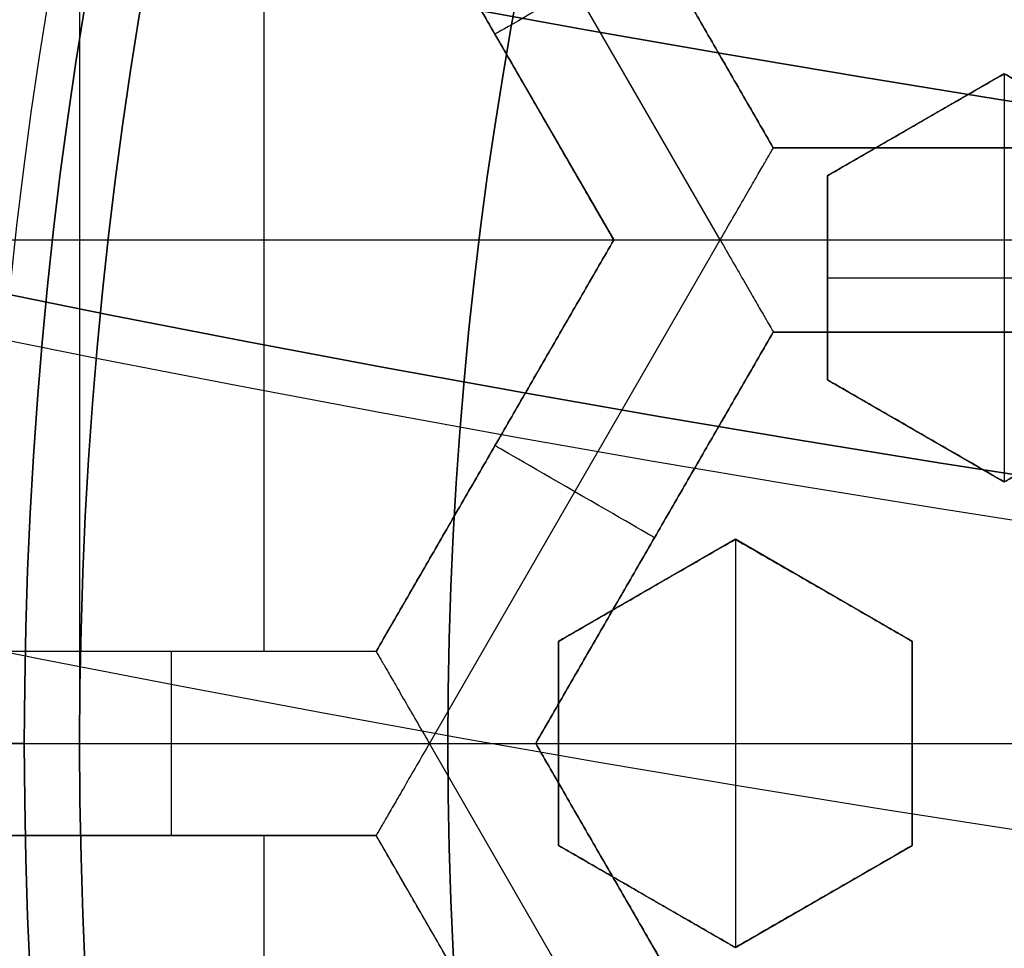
# Model space of a CAD drawing. Header units: centimetres. Extents: x -14.2 to 14.2, y -23.9 to 0.
# Tile 24 of 256: x -0.608 to -0.474, y -23.078 to -22.952. Entities that reach past the tile are written whole.
import ezdxf

# ---------------------------------------------------------------- set-up
doc = ezdxf.new("R2010")
doc.units = ezdxf.units.CM
doc.layers.add('Default', color=7, linetype='Continuous', true_color=0x000000)

# ---------------------------------------------------------------- blocks, each defined once
blk = doc.blocks.new('Block 10')
at = {"layer": 'Default', "extrusion": (0, -1, 0)}
for centre, radius in [((0, 20, 11.64412469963), 3.056153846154), ((0, 20, 11.74393517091), 3.15), ((0, 20, 12.75), 3.15), ((0, 20, 12.8), 3.149999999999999), ((0, 20, 12.85), 3.15), ((0, 20, 13.5), 3), ((0, 20, 16.45), 3.05), ((0, 20, 16.45), 2.975), ((0, 20, 16.65), 3.05)]:
    blk.add_arc(centre, radius, 0, 180, dxfattribs=at)
at = {"layer": 'Default', "extrusion": (0, 1, 0)}
for centre, radius, end in [((0, 20, -11.821967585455), 3.149999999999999, 180), ((0, 20, -11.9), 3.15, 180), ((0, 20, -13.625), 3, 179.9999999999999), ((0, 20, -13.75), 3, 180), ((0, 20, -16.30510174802), 3.097618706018, 180), ((3.552713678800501e-16, 20, -16.41899023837), 3.15, 180), ((0, 20, -16.534495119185), 3.149999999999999, 180), ((0, 20, -16.55), 3.050000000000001, 180), ((0, 20, -16.55), 2.974999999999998, 180), ((0, 20, -16.65), 3.15, 180), ((0, 20, -16.65), 2.975, 180)]:
    blk.add_arc(centre, radius, 0, end, dxfattribs=at)

msp = doc.modelspace()

# ---------------------------------------------------------------- linework, layer by layer
at = {"layer": 'Default'}
for p, q in [((-0.5130650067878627, -22.98164088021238, -4.352500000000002), (-0.552531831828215, -22.91328233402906, -4.3525)), ((-0.5058497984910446, -22.96914198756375, -4.306251), (-0.5380999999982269, -22.91328299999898, -4.306251)), ((-0.5749375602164, -23.0375, -4.2725), (-0.5749375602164, -22.92578272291, -4.2725)), ((-0.559750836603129, -22.92578237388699, -4.306251), (-0.5275004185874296, -22.98164173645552, -4.306251)), ((-0.527496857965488, -22.98164018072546, -4.340002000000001), (-0.5597476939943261, -22.92578009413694, -4.340002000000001)), ((-0.5436257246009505, -22.9537118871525, -4.340002), (-0.5436257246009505, -22.9537118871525, -4.2725)), ((-0.4745000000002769, -22.95906733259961, -3.12497704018), (-0.4985000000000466, -22.97292373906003, -3.12497704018)), ((-0.4505000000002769, -22.97292373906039, -3.120229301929), (-0.4745000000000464, -22.95906733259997, -3.120229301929)), ((-0.4745000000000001, -22.9590673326, -3.145), (-0.4745000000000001, -23.01449295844, -3.145)), ((-0.4865000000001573, -22.96599553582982, -3.145), (-0.4865000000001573, -22.96599553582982, -3.108799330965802)), ((-0.44135, -22.96914163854, -4.306251), (-0.50585, -22.96914163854, -4.306251)), ((-0.4985000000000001, -22.97292373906, -3.128217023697), (-0.4985000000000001, -23.00063655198, -3.128217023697)), ((-0.618735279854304, -22.981641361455, -4.2725), (-0.5275006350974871, -22.981641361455, -4.2725)), ((-0.5275004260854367, -22.98164099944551, -4.306251), (-0.5597508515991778, -23.03750037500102, -4.306251)), ((-0.5525318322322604, -23.05000066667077, -4.352500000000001), (-0.5130653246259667, -22.98164267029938, -4.352500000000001)), ((-0.5130649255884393, -22.98164336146, -4.352499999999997), (-0.4341353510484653, -22.98164336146, -4.352499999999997)), ((-0.4985000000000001, -22.98678014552, -3.111999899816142), (-0.4985000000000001, -22.98678014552, -3.145)), ((-0.4985000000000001, -22.98678014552, -3.145), (-0.4505, -22.98678014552, -3.145)), ((-0.5380999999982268, -23.05000000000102, -4.306251), (-0.5058499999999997, -22.99414136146, -4.306251)), ((-0.50585, -22.99414136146, -4.306251), (-0.44135, -22.99414136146, -4.306251)), ((-0.4984999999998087, -23.00063655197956, -3.1236471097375), (-0.4745000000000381, -23.01449295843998, -3.1236471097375)), ((-0.4864999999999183, -23.00756475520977, -3.145), (-0.4864999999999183, -23.00756475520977, -3.10685133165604)), ((-0.5436257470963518, -23.00957087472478, -4.340002), (-0.5436257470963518, -23.00957087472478, -4.2725)), ((-0.5110000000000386, -23.02228718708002, -3.1301847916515), (-0.5349999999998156, -23.03614359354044, -3.1301847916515)), ((-0.5219749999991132, -23.02207068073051, -4.340002), (-0.5219749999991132, -23.02207068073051, -4.2725)), ((-0.4870000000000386, -23.03614359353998, -3.125716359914), (-0.5109999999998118, -23.02228718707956, -3.125716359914)), ((-0.511, -23.02228718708, -3.145), (-0.511, -23.07771281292, -3.145)), ((-0.5229999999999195, -23.02921539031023, -3.145), (-0.5229999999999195, -23.02921539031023, -3.119614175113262)), ((-0.4989999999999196, -23.02921539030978, -3.145), (-0.4989999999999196, -23.02921539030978, -3.110886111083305)), ((-0.535, -23.03614359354, -3.134415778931), (-0.535, -23.06385640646, -3.134415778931)), ((-0.487, -23.03614359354, -3.125680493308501), (-0.487, -23.06385640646, -3.125680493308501)), ((-0.5597502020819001, -23.0375, -4.306251), (-0.6223744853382, -23.0375, -4.306251)), ((-0.5910621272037, -23.0375, -4.340002), (-0.5910621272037, -23.0375, -4.2725)), ((-0.7025, -23.05, -3.1), (-0.6, -23.05, -3.1)), ((-0.6074999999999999, -23.05, -4.3975), (-0.6374999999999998, -23.05, -4.3975)), ((-0.6231698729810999, -23.05, -3.145), (-0.6075, -23.05, -3.145)), ((-0.6224999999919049, -23.050002, -4.352499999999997), (-0.552533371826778, -23.050002, -4.352499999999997)), ((-0.6075, -23.05, -3.1125), (-0.5500000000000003, -23.05, -3.1125)), ((-0.6000000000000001, -23.05, -3), (-0.6000000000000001, -23.05, -3.1)), ((-0.5130649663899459, -23.11835795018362, -4.352499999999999), (-0.5525310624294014, -23.05000066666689, -4.352499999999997)), ((-0.5381, -23.05, -4.2725), (-0.4091, -23.05, -4.2725)), ((-0.5058497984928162, -23.10585898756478, -4.306251), (-0.5380999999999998, -23.05, -4.306251)), ((-0.535, -23.05, -3.123831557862), (-0.535, -23.05, -3.145)), ((-0.5349999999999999, -23.05, -3.145), (-0.487, -23.05, -3.145)), ((-0.487, -23.05, -3.145), (-0.487, -23.05, -3.106360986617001)), ((-0.6223744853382, -23.0625, -4.306251), (-0.5597502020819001, -23.0625, -4.306251)), ((-0.5910621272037, -23.0625, -4.340002), (-0.5910621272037, -23.0625, -4.2725)), ((-0.5749375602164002, -23.17421727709, -4.2725), (-0.5749375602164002, -23.0625, -4.2725)), ((-0.559750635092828, -23.06249999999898, -4.306251), (-0.5275004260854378, -23.11835900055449, -4.306251)), ((-0.5350000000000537, -23.06385640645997, -3.1301847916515), (-0.5110000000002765, -23.07771281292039, -3.1301847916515)), ((-0.51100000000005, -23.07771281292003, -3.125716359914), (-0.4870000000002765, -23.06385640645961, -3.125716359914)), ((-0.5230000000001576, -23.07078460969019, -3.145), (-0.5230000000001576, -23.07078460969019, -3.119614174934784)), ((-0.4990000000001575, -23.07078460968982, -3.145), (-0.4990000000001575, -23.07078460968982, -3.110886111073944))]:
    msp.add_line(p, q, dxfattribs=at)
at = {"layer": 'Default', "extrusion": (1, 0, 0)}
for centre, radius, start, end in [((-20.05, -3, -0.6000000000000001), 3, 90, 179.9999999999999), ((-23.050002, -4.340001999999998, -0.5875163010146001), 0.01249799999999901, 180, 0)]:
    msp.add_arc(centre, radius, start, end, dxfattribs=at)
at = {"layer": 'Default', "extrusion": (0, 0, -1)}
for centre, radius, start, end in [((0, -23.05, 3), 0.9, 270, 90), ((0, -23.05, 3.789997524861), 0.9, 270, 89.99999999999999), ((0, -23.05, 4.600000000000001), 0.8550000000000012, 270, 90), ((0, -23.05, 4.286758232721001), 0.8349999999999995, 270, 90), ((0, -23.05, 4.3375), 0.82, 0, 180), ((0, -23.05, 4.295), 0.8074999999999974, 270, 89.99999999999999), ((0, -23.05, 4.3125), 0.795, 0, 180), ((0, -23.05, 4.178651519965), 0.775, 0, 90), ((0, -23.05, 4.2025), 0.7575000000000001, 0, 180), ((0, -23.05, 4.245), 0.7574999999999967, 270, 89.99999999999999), ((0, -23.05, 4.2725), 0.7275, 0, 180), ((0, -23.05, 3.125), 0.6775000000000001, 0, 180), ((0, -23.05, 3.135), 0.677500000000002, 0, 180), ((-4.440892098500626e-17, -23.05, 3.1075), 0.6725, 0, 180), ((-4.440892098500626e-17, -23.05, 3.145), 0.6725, 0, 180), ((-4.440892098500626e-17, -23.05, 4.2725), 0.6675, 0, 180), ((0, -23.05, 3.126519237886), 0.6125, 0, 180), ((0, -23.05, 3.1125), 0.6075, 0, 180), ((0, -23.05, 3.145), 0.6075, 0, 180), ((0, -23.05, 3.1), 0.6000000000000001, 270, 90), ((0, -23.05, 3.05), 0.6000000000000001, 270, 89.99999999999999), ((0, -23.05, 3.120895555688), 0.5500000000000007, 0, 180), ((4.183196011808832e-11, -23.05, 4.352500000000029), 0.6224999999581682, 0, 12.6870627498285), ((0, -23.05, 4.3375), 0.82, 180, 0), ((0, -23.05, 4.3125), 0.795, 180, 0), ((0, -23.05, 4.2025), 0.7575000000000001, 180, 0), ((0, -23.05, 4.2725), 0.7275, 180, 0), ((0, -23.05, 3.125), 0.6775000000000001, 180, 0), ((0, -23.05, 3.135), 0.6774999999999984, 180, 0), ((4.440892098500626e-17, -23.05, 3.145), 0.6725, 180, 0), ((4.440892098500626e-17, -23.05, 3.1075), 0.6725, 180, 0), ((4.440892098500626e-17, -23.05, 4.2725), 0.6675, 180, 0), ((4.186079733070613e-06, -23.05, 4.3525), 0.622495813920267, 347.3128944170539, 0), ((0, -23.05, 3.126519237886), 0.6125, 180, 0), ((0, -23.05, 3.145), 0.6075, 180, 0), ((0, -23.05, 3.1125), 0.6075, 180, 0), ((0, -23.05, 4.378480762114), 0.6075, 180, 0), ((0, -23.05, 4.3975), 0.6075, 180, 0), ((0, -23.05, 3.120895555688), 0.5500000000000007, 180, 0)]:
    msp.add_arc(centre, radius, start, end, dxfattribs=at)
at = {"layer": 'Default'}
for centre, radius, start, end in [((0, -23.05, -4.6), 0.8550000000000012, 90, 270), ((4.484155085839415e-45, -23.05, -4.58), 0.8349999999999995, 90.00000000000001, 270), ((0, -23.05, -4.4333791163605), 0.8349999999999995, 90, 270), ((0, -23.05, -4.3125), 0.7825000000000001, 0, 180), ((0, -23.05, -4.207003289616), 0.775, 90, 270), ((0, -23.05, -4.192827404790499), 0.775, 90, 270), ((0, -23.05, -4.287500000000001), 0.7575000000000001, 0, 180), ((0, -23.05, -4.245), 0.7575000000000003, 0, 180), ((0, -23.05, -3.1), 0.7025000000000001, 0, 180), ((0, -23.05, -3.145), 0.6775000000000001, 0, 180), ((0, -23.05, -3.12625), 0.6724999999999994, 0, 180), ((0, -23.05, -4.3675), 0.6675, 0, 180), ((0, -23.05, -4.32), 0.6675000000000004, 0, 180), ((0, -23.05, -4.3975), 0.6375000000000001, 0, 180), ((0, -23.05, -3.1075), 0.6367740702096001, 0, 180), ((-4.440892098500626e-17, -23.05, -3.145), 0.6231698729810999, 0, 180), ((0, -23.05, -4.378480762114), 0.6075, 0, 180), ((0, -23.05, -4.3975), 0.6075, 0, 180), ((0, -23.05, -4.387990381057), 0.6074999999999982, 0, 180), ((0, -23.05, -3.12875), 0.6074999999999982, 0, 180), ((0, -23.05, -3), 0.6000000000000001, 90, 270), ((0, -23.05, -3.1125), 0.55, 0, 180), ((-5.000444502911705e-14, -23.05, -3.129291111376), 0.55000000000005, 0, 180), ((0, -23.05, -4.3125), 0.7825000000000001, 180, 0), ((0, -23.05, -4.178651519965), 0.775, 180, 270), ((0, -23.05, -4.287500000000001), 0.7575000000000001, 180, 0), ((0, -23.05, -4.245), 0.7574999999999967, 180, 0), ((0, -23.05, -3.1), 0.7025000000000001, 180, 0), ((0, -23.05, -3.145), 0.6775000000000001, 180, 0), ((0, -23.05, -3.12625), 0.6724999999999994, 180, 0), ((0, -23.05, -4.3675), 0.6675, 180, 0), ((0, -23.05, -4.32), 0.6675000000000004, 180, 0), ((0, -23.05, -4.3975), 0.6375000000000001, 180, 0), ((0, -23.05, -3.1075), 0.6367740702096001, 180, 0), ((4.440892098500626e-17, -23.05, -3.145), 0.6231698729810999, 180, 0), ((0, -23.05, -3.12875), 0.6074999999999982, 180, 0), ((0, -23.05, -4.387990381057), 0.6074999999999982, 180, 0), ((-5.000444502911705e-14, -23.05, -3.129291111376), 0.55000000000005, 180, 0), ((0, -23.05, -3.1125), 0.55, 180, 0)]:
    msp.add_arc(centre, radius, start, end, dxfattribs=at)
at = {"layer": 'Default', "extrusion": (-0.5000000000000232, 0.8660254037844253, 0)}
msp.add_arc((11.93514776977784, -4.340002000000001, -19.60668526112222), 0.0124979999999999, 180.0000000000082, 8.143522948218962e-12, dxfattribs=at)
at = {"layer": 'Default', "extrusion": (0.5000000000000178, 0.8660254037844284, 0)}
msp.add_arc((-11.0464937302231, -4.340002, -20.19868557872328), 0.01249800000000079, 180, 0, dxfattribs=at)
at = {"layer": 'Default'}
for points, degree in [([(4.096019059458e-09, -23.94999504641, -4.579995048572), (-0.0235431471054, -23.94999504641, -4.579995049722), (-0.07063544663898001, -23.94815681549, -4.579973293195), (-0.1409862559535, -23.93982430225, -4.579982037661), (-0.2102233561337, -23.92605387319, -4.579979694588), (-0.2783909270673, -23.90683803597, -4.579980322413), (-0.3447773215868, -23.88234055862, -4.579980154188), (-0.4089202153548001, -23.85277824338, -4.579980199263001), (-0.4707621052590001, -23.81814901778, -4.579980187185), (-0.5295038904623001, -23.77889465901, -4.579980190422), (-0.5850604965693, -23.73511101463, -4.579980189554), (-0.6370893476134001, -23.6870108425, -4.579980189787), (-0.6850100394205, -23.63517092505, -4.579980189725), (-0.7288631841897, -23.57955851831, -4.579980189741), (-0.7681839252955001, -23.52069739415, -4.579980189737), (-0.8026905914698, -23.45909097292, -4.579980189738), (-0.8323654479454, -23.39472976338, -4.579980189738), (-0.8568215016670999, -23.32842157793, -4.579980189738), (-0.8760232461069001, -23.26036952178, -4.579980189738), (-0.8898444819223, -23.19086607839, -4.579980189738), (-0.8981408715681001, -23.12075437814, -4.579980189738), (-0.9009294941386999, -23.05000055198, -4.579980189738), (-0.8981411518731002, -22.979249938, -4.579980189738), (-0.8898450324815, -22.90913678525, -4.579980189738), (-0.8760234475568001, -22.83963165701, -4.579980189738), (-0.8568232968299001, -22.77158396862, -4.579980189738), (-0.8323660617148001, -22.70527147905, -4.579980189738), (-0.8026916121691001, -22.64091123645, -4.579980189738), (-0.7681862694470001, -22.57930634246, -4.579980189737), (-0.7288638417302, -22.52044236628, -4.579980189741), (-0.6850126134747, -22.46483218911, -4.579980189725), (-0.6370916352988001, -22.41299131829, -4.579980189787), (-0.5850613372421, -22.36488979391, -4.579980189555), (-0.5295085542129, -22.32110875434, -4.579980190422), (-0.4707636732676, -22.28185182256, -4.579980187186), (-0.4089218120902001, -22.24722266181, -4.579980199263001), (-0.3447812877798, -22.21766105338, -4.579980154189), (-0.2783916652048, -22.19316214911, -4.579980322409), (-0.2102250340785, -22.1739465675, -4.579979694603), (-0.1409877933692, -22.16017590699, -4.579982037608), (-0.07063561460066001, -22.15184317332, -4.579973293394), (-0.02354317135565, -22.15000495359, -4.579995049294), (-4.096018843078e-09, -22.15000495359, -4.579995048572)], 3), ([(5.339996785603e-09, -23.92999354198, -4.599993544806), (-0.02306651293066, -23.92999354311, -4.599993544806), (-0.06904166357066, -23.92817025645, -4.600002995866), (-0.1378559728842, -23.92003351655, -4.59999919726), (-0.2055461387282, -23.90656647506, -4.600000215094), (-0.2722006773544, -23.88777833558, -4.599999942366), (-0.3371088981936, -23.86382577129, -4.600000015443), (-0.3998249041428, -23.83492118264, -4.599999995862), (-0.4602915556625, -23.8010619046, -4.600000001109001), (-0.517726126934, -23.76268102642, -4.599999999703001), (-0.5720472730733, -23.71987099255, -4.600000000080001), (-0.6229187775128, -23.67284062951, -4.599999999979), (-0.6697729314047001, -23.62215442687, -4.600000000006), (-0.7126508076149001, -23.56777879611, -4.599999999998), (-0.7510967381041, -23.51022712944, -4.600000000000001), (-0.7848356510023, -23.44999145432, -4.600000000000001), (-0.8138506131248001, -23.38706147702, -4.600000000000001), (-0.8377625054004, -23.32222862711, -4.600000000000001), (-0.8565371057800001, -23.25569057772, -4.600000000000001), (-0.8700509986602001, -23.18773274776, -4.600000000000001), (-0.8781627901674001, -23.11918117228, -4.600000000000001), (-0.8808894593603, -23.05000127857, -4.600000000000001), (-0.8781631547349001, -22.98082407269, -4.600000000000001), (-0.8700516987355, -22.91227112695, -4.600000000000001), (-0.8565375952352, -22.84431175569, -4.600000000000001), (-0.8377644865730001, -22.77777748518, -4.600000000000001), (-0.8138516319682, -22.71294077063, -4.600000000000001), (-0.7848371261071, -22.65001162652, -4.600000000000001), (-0.7510995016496, -22.58977730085, -4.600000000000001), (-0.7126521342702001, -22.53222301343, -4.599999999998), (-0.6697761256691, -22.47784940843, -4.600000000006), (-0.6229218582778, -22.42716233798, -4.599999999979), (-0.5720491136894, -22.38013066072, -4.600000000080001), (-0.5177314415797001, -22.33732285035, -4.599999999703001), (-0.4602938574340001, -22.29893938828, -4.600000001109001), (-0.3998271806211, -22.26508006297, -4.599999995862), (-0.3371134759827, -22.23617609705, -4.600000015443), (-0.2722021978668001, -22.21222210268, -4.599999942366), (-0.205548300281, -22.19343406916, -4.600000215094), (-0.13785759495, -22.17996669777, -4.59999919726), (-0.06904173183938, -22.17182972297, -4.600002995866), (-0.02306648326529, -22.17000645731, -4.599993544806), (-5.339996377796e-09, -22.17000645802, -4.599993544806)], 3), ([(-0.5381, -22.913283, -4.340002), (-0.5219750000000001, -22.941212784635, -4.340002), (-0.50585, -22.96914256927, -4.340002)], 2), ([(-0.50585, -22.96914163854, -4.2725), (-0.5219750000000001, -22.94121231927, -4.2725), (-0.5381, -22.913283, -4.2725)], 2), ([(-0.5597506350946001, -22.92578272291, -4.2725), (-0.5436256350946, -22.953712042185, -4.2725), (-0.5275006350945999, -22.98164136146, -4.2725)], 2), ([(-0.5274989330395, -22.98164137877, -4.340002), (-0.5436243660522, -22.953711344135, -4.340002), (-0.5597497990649, -22.9257813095, -4.340002)], 2), ([(-0.4985000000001, -22.97292373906, -3.112702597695), (-0.4957476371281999, -22.97133466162, -3.111800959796), (-0.4903000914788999, -22.96818951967, -3.110025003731), (-0.4823076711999, -22.96357509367, -3.107444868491), (-0.4770842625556, -22.96055935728, -3.105775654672), (-0.4745000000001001, -22.9590673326, -3.10495408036)], 3), ([(-0.4744999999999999, -22.9590673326, -3.145), (-0.4865, -22.96599553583, -3.145), (-0.4985000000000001, -22.97292373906, -3.145)], 2), ([(-0.4744999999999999, -22.9590673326, -3.145), (-0.47450000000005, -22.9590673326, -3.12497704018), (-0.4745000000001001, -22.9590673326, -3.10495408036)], 2), ([(-0.4745000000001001, -22.9590673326, -3.10495408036), (-0.4717466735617, -22.96065696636, -3.103860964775), (-0.4662978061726, -22.96380287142, -3.101700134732), (-0.4582993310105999, -22.9684207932, -3.098535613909), (-0.4530806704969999, -22.97143378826, -3.096475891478), (-0.4505000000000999, -22.97292373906, -3.095458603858)], 3), ([(-0.4505, -22.97292373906, -3.145), (-0.4625, -22.96599553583, -3.145), (-0.4744999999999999, -22.9590673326, -3.145)], 2), ([(-0.5130656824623, -22.98164205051, -4.352499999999), (-0.5124732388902, -22.98061590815, -4.352499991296), (-0.5113043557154, -22.97859860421, -4.352248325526), (-0.5096820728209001, -22.97578582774, -4.35117476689), (-0.5082886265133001, -22.97337301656, -4.349517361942), (-0.5071914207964, -22.97147266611, -4.347437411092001), (-0.5064133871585, -22.97012410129, -4.345087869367), (-0.5059490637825, -22.96932368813, -4.34258279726), (-0.50585, -22.96914256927, -4.340857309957), (-0.50585, -22.96914256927, -4.340002)], 3), ([(-0.44135, -22.96914163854, -4.2725), (-0.4736, -22.96914163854, -4.2725), (-0.50585, -22.96914163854, -4.2725)], 2), ([(-0.50585, -22.96914163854, -4.2725), (-0.50585, -22.969142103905, -4.306251), (-0.50585, -22.96914256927, -4.340002)], 2), ([(-0.50585, -22.96914256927, -4.340002), (-0.4736, -22.96914256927, -4.340002), (-0.44135, -22.96914256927, -4.340002)], 2), ([(-0.4985000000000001, -22.97292373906, -3.145), (-0.49850000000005, -22.97292373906, -3.1288512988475), (-0.4985000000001, -22.97292373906, -3.112702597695)], 2), ([(-0.4985000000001, -23.00063655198, -3.111434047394), (-0.4985000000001, -22.9975545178, -3.111544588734), (-0.4984999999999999, -22.99139234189, -3.111786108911), (-0.4984999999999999, -22.98215456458, -3.112209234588), (-0.4985000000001, -22.97600003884, -3.112531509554), (-0.4985000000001, -22.97292373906, -3.112702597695)], 3), ([(-0.4985000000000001, -22.97292373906, -3.145), (-0.4985000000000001, -22.98678014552, -3.145), (-0.4985000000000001, -23.00063655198, -3.145)], 2), ([(-0.5275006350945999, -22.98164136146, -4.2725), (-0.5436256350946, -23.00957068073, -4.2725), (-0.5597506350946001, -23.0375, -4.2725)], 2), ([(-0.5597497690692, -23.0375015, -4.340002), (-0.54362435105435, -23.009571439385, -4.340002), (-0.5274989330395, -22.98164137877, -4.340002)], 2), ([(-0.5274989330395, -22.98164137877, -4.340002), (-0.5274997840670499, -22.981641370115, -4.306251), (-0.5275006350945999, -22.98164136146, -4.2725)], 2), ([(-0.5274989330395, -22.98164137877, -4.340002), (-0.5274989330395, -22.98164137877, -4.340857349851), (-0.5272903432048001, -22.98164155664, -4.342582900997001), (-0.5263658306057, -22.9816414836, -4.345087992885), (-0.5248087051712, -22.98164150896, -4.347437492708), (-0.5226142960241, -22.98164148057, -4.349517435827), (-0.5198284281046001, -22.98164156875, -4.351174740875), (-0.5165802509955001, -22.98164124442, -4.352248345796), (-0.5142511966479, -22.98164205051, -4.352500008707), (-0.5130656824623, -22.98164205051, -4.352499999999)], 3), ([(-0.5130656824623, -22.98164205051, -4.352499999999), (-0.5124725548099, -22.98266937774, -4.352499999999), (-0.5113075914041, -22.98468917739, -4.352248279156), (-0.5096835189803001, -22.98750133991, -4.351174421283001), (-0.5082908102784, -22.9899138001, -4.349517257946), (-0.5071935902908, -22.99181418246, -4.347437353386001), (-0.5064152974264, -22.99316224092, -4.345087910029), (-0.5059522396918, -22.99396427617, -4.34258304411), (-0.50585, -22.99414136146, -4.340857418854), (-0.50585, -22.99414136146, -4.340002)], 3), ([(-0.50585, -22.99414136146, -4.340002), (-0.5219750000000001, -23.02207068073, -4.340002), (-0.5381, -23.05, -4.340002)], 2), ([(-0.5381, -23.05, -4.2725), (-0.5219750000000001, -23.02207068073, -4.2725), (-0.50585, -22.99414136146, -4.2725)], 2), ([(-0.44135, -22.99414136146, -4.340002), (-0.4736, -22.99414136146, -4.340002), (-0.50585, -22.99414136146, -4.340002)], 2), ([(-0.50585, -22.99414136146, -4.2725), (-0.4736, -22.99414136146, -4.2725), (-0.44135, -22.99414136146, -4.2725)], 2), ([(-0.50585, -22.99414136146, -4.2725), (-0.50585, -22.99414136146, -4.306251), (-0.50585, -22.99414136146, -4.340002)], 2), ([(-0.4985000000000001, -23.00063655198, -3.145), (-0.49850000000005, -23.00063655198, -3.128217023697), (-0.4985000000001, -23.00063655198, -3.111434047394)], 2), ([(-0.4745000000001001, -23.01449295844, -3.102294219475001), (-0.4770697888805, -23.01300929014, -3.103267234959), (-0.4822739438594, -23.01000466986, -3.105241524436), (-0.4902714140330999, -23.00538732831, -3.108287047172), (-0.4957353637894, -23.00223271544, -3.11037545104), (-0.4985000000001, -23.00063655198, -3.111434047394)], 3), ([(-0.4985000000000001, -23.00063655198, -3.145), (-0.4865, -23.00756475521, -3.145), (-0.4744999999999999, -23.01449295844, -3.145)], 2), ([(-0.4505000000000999, -23.00063655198, -3.094057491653), (-0.4530643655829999, -23.00211708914, -3.094926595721), (-0.4582612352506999, -23.00511750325, -3.096695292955), (-0.4662516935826, -23.00973079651, -3.099437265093), (-0.471726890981, -23.01289190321, -3.101331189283), (-0.4745000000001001, -23.01449295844, -3.102294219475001)], 3), ([(-0.4744999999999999, -23.01449295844, -3.145), (-0.4625, -23.00756475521, -3.145), (-0.4505, -23.00063655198, -3.145)], 2), ([(-0.4745000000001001, -23.01449295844, -3.102294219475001), (-0.47450000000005, -23.01449295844, -3.1236471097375), (-0.4744999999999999, -23.01449295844, -3.145)], 2), ([(-0.5350000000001, -23.03614359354, -3.12389685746), (-0.5322295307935, -23.0345440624, -3.122903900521), (-0.5267578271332, -23.03138497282, -3.120948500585), (-0.5187643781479, -23.02676995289, -3.118108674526), (-0.5135657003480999, -23.02376849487, -3.116272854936), (-0.5110000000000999, -23.02228718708, -3.115369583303)], 3), ([(-0.511, -23.02228718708, -3.145), (-0.5229999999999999, -23.02921539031, -3.145), (-0.5349999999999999, -23.03614359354, -3.145)], 2), ([(-0.511, -23.02228718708, -3.145), (-0.51100000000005, -23.02228718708, -3.1301847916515), (-0.5110000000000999, -23.02228718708, -3.115369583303)], 2), ([(-0.5110000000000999, -23.02228718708, -3.115369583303), (-0.5082326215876, -23.02388493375, -3.114332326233), (-0.5027650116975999, -23.02704165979, -3.112287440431), (-0.4947678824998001, -23.03165880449, -3.109309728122), (-0.4895671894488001, -23.03466142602, -3.107382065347), (-0.4870000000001, -23.03614359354, -3.106432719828)], 3), ([(-0.4869999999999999, -23.03614359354, -3.145), (-0.499, -23.02921539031, -3.145), (-0.511, -23.02228718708, -3.145)], 2), ([(-0.5350000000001, -23.05, -3.123831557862), (-0.5350000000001, -23.04846032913, -3.123831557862), (-0.535, -23.0453810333, -3.123836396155), (-0.535, -23.04076215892, -3.123858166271), (-0.5350000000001, -23.03768309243, -3.12388234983), (-0.5350000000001, -23.03614359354, -3.12389685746)], 3), ([(-0.5350000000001, -23.03614359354, -3.12389685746), (-0.5350000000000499, -23.03614359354, -3.13444842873), (-0.5349999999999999, -23.03614359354, -3.145)], 2), ([(-0.5349999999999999, -23.03614359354, -3.145), (-0.5349999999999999, -23.05, -3.145), (-0.5349999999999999, -23.06385640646, -3.145)], 2), ([(-0.4869999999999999, -23.03614359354, -3.145), (-0.4870000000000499, -23.03614359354, -3.125716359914), (-0.4870000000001, -23.03614359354, -3.106432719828)], 2), ([(-0.4870000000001, -23.03614359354, -3.106432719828), (-0.4870000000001, -23.03768307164, -3.106416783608), (-0.487, -23.04076211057, -3.10639021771), (-0.4869999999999, -23.04538099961, -3.106366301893), (-0.4870000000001, -23.04846031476, -3.106360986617), (-0.4870000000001, -23.05, -3.106360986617)], 3), ([(-0.4869999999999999, -23.06385640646, -3.145), (-0.4869999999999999, -23.05, -3.145), (-0.4869999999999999, -23.03614359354, -3.145)], 2), ([(-0.5597506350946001, -23.0375, -4.2725), (-0.5910625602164, -23.0375, -4.2725), (-0.6223744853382, -23.0375, -4.2725)], 2), ([(-0.5597497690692, -23.0375015, -4.340002), (-0.5910621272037, -23.037501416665, -4.340002), (-0.6223744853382, -23.03750133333, -4.340002)], 2), ([(-0.5597506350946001, -23.0375, -4.2725), (-0.5597502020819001, -23.03750075, -4.306251), (-0.5597497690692, -23.0375015, -4.340002)], 2), ([(-0.5597497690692, -23.0375015, -4.340002), (-0.5597497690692, -23.0375015, -4.340857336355), (-0.559645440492, -23.03768220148, -4.342582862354), (-0.5591832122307, -23.03848280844, -4.345087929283), (-0.5584046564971, -23.03983129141, -4.347437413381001), (-0.5573074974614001, -23.04173168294, -4.349517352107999), (-0.5559145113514, -23.04414419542, -4.351174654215), (-0.5542907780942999, -23.04695736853, -4.352248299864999), (-0.5531253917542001, -23.04897392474, -4.352499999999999), (-0.5525326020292, -23.05000066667, -4.352499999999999)], 3), ([(-0.6075, -23.05, -4.378480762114), (-0.615, -23.05, -4.365490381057), (-0.6225, -23.05, -4.352500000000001)], 2), ([(-0.6075, -23.05, -4.3975), (-0.6075, -23.05, -4.387990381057), (-0.6075, -23.05, -4.378480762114)], 2), ([(-0.6075, -23.05, -3.1125), (-0.6075, -23.05, -3.12875), (-0.6075, -23.05, -3.145)], 2), ([(-0.5525326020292, -23.05000066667, -4.352499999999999), (-0.553125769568, -23.05102806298, -4.352499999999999), (-0.5542866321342, -23.05304653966, -4.35224851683), (-0.5559123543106, -23.05585925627, -4.351174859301), (-0.5573048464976, -23.05827188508, -4.349517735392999), (-0.5584021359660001, -23.06017251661, -4.347437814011), (-0.5591810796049, -23.06152064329, -4.345088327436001), (-0.5596420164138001, -23.06232311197, -4.342583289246), (-0.5597497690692, -23.0624995, -4.340857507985), (-0.5597497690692, -23.0624995, -4.340002)], 3), ([(-0.5525326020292, -23.05000066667, -4.352499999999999), (-0.5513463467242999, -23.05000066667, -4.352499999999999), (-0.5490146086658, -23.0499996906, -4.352248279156), (-0.5457671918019, -23.0500000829, -4.351174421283), (-0.5429815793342, -23.04999997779, -4.349517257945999), (-0.5407871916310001, -23.05000000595, -4.347437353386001), (-0.539230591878, -23.0499999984, -4.345087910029), (-0.5383044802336, -23.05000000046, -4.34258304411), (-0.5381, -23.05, -4.340857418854), (-0.5381, -23.05, -4.340002)], 3), ([(-0.55, -23.05, -3.1125), (-0.55000000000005, -23.05, -3.120895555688), (-0.5500000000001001, -23.05, -3.129291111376)], 2), ([(-0.5500000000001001, -23.05, -3.129291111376), (-0.5425000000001, -23.05, -3.126561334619), (-0.5350000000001, -23.05, -3.123831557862)], 2), ([(-0.5381, -23.05, -4.340002), (-0.5219750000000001, -23.077929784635, -4.340002), (-0.50585, -23.10585956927, -4.340002)], 2), ([(-0.5381, -23.05, -4.2725), (-0.5381, -23.05, -4.306251), (-0.5381, -23.05, -4.340002)], 2), ([(-0.50585, -23.10585863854, -4.2725), (-0.5219750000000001, -23.07792931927, -4.2725), (-0.5381, -23.05, -4.2725)], 2), ([(-0.5350000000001, -23.06385640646, -3.12389685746), (-0.5350000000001, -23.06231690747, -3.123882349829), (-0.535, -23.05923784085, -3.12385816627), (-0.535, -23.05461896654, -3.123836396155), (-0.5350000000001, -23.05153967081, -3.123831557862), (-0.5350000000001, -23.05, -3.123831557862)], 3), ([(-0.4870000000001, -23.05, -3.106360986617), (-0.4745000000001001, -23.05, -3.1018113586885), (-0.4620000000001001, -23.05, -3.09726173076)], 2), ([(-0.4870000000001, -23.05, -3.106360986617), (-0.4870000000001, -23.05153968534, -3.106360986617), (-0.4869999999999, -23.05461900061, -3.106366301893), (-0.487, -23.05923788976, -3.106390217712), (-0.4870000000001, -23.0623169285, -3.10641678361), (-0.4870000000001, -23.06385640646, -3.106432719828)], 3), ([(-0.5597497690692, -23.0624995, -4.340002), (-0.5910621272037, -23.06249975, -4.340002), (-0.6223744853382, -23.0625, -4.340002)], 2), ([(-0.6223744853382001, -23.0625, -4.2725), (-0.5910625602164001, -23.0625, -4.2725), (-0.5597506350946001, -23.0625, -4.2725)], 2), ([(-0.5597506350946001, -23.0625, -4.2725), (-0.5597502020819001, -23.06249975, -4.306251), (-0.5597497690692, -23.0624995, -4.340002)], 2), ([(-0.5275006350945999, -23.11835863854, -4.2725), (-0.5436256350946, -23.09042931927, -4.2725), (-0.5597506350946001, -23.0625, -4.2725)], 2), ([(-0.5274989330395, -23.11835862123, -4.340002), (-0.54362435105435, -23.090429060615, -4.340002), (-0.5597497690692, -23.0624995, -4.340002)], 2), ([(-0.5349999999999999, -23.06385640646, -3.145), (-0.5350000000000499, -23.06385640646, -3.13444842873), (-0.5350000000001, -23.06385640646, -3.12389685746)], 2), ([(-0.5110000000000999, -23.07771281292, -3.115369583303), (-0.5135665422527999, -23.07623101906, -3.116273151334), (-0.5187663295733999, -23.07322892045, -3.118109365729), (-0.5267587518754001, -23.06861449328, -3.120948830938), (-0.5322299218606, -23.06545571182, -3.122904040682), (-0.5350000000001, -23.06385640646, -3.12389685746)], 3), ([(-0.5349999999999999, -23.06385640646, -3.145), (-0.5229999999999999, -23.07078460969, -3.145), (-0.511, -23.07771281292, -3.145)], 2), ([(-0.4870000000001, -23.06385640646, -3.106432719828), (-0.489566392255, -23.06533811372, -3.107381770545), (-0.4947660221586, -23.06834012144, -3.10930903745), (-0.5027630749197, -23.07295722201, -3.112286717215), (-0.5082317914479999, -23.07611458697, -3.114332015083), (-0.5110000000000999, -23.07771281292, -3.115369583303)], 3), ([(-0.511, -23.07771281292, -3.145), (-0.499, -23.07078460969, -3.145), (-0.4869999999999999, -23.06385640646, -3.145)], 2), ([(-0.4869999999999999, -23.06385640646, -3.145), (-0.4870000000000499, -23.06385640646, -3.125716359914), (-0.4870000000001, -23.06385640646, -3.106432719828)], 2), ([(-0.511, -23.07771281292, -3.145), (-0.51100000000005, -23.07771281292, -3.1301847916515), (-0.5110000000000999, -23.07771281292, -3.115369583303)], 2)]:
    msp.add_open_spline(points, degree=degree, dxfattribs=at)

# ---------------------------------------------------------------- block references
at = {"layer": 'Default', "extrusion": (0, -1, 0)}
msp.add_blockref('Block 10', (0, 0), dxfattribs=at)

doc.saveas('drawing.dxf')
